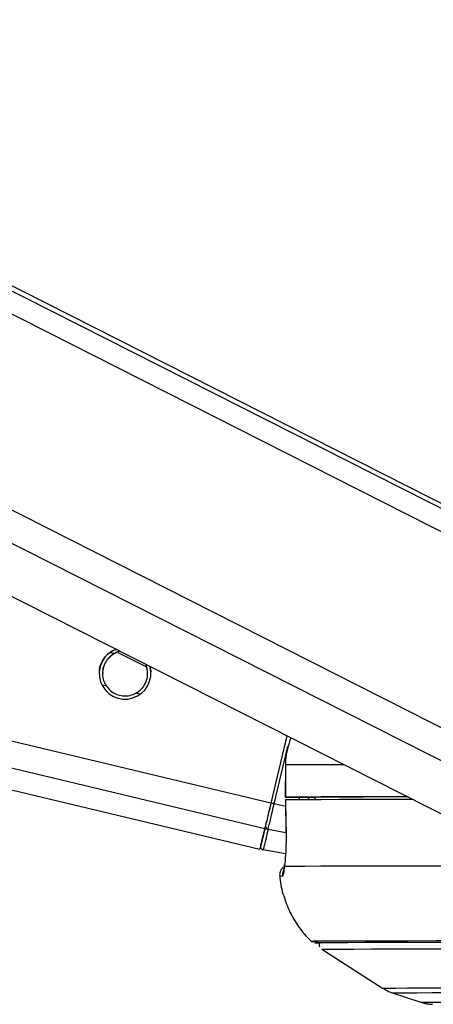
# Paper-space layout '3M DUO Surface Plate' of a CAD drawing. Header units: millimetres. Extents: x 10 to 10348, y 20 to 7979.
# Tile 90 of 117: x 8250 to 8289, y 3010 to 3102. Entities that reach past the tile are written whole.
import ezdxf

# ---------------------------------------------------------------- set-up
doc = ezdxf.new("R2010")
doc.units = ezdxf.units.MM

psp = doc.layouts.new('3M DUO Surface Plate')

# ---------------------------------------------------------------- linework, layer by layer
at = {"color": 7, "linetype": 'Continuous', "lineweight": 25}
for p, q in [((7984.157, 3182.73), (8292.149, 3026.67)), ((8302.994, 3050.073), (8040.175, 3183.243)), ((7624.286, 3179.447), (8272.79, 3024.64)), ((8259.559, 3042.955), (8262.237, 3041.605)), ((8275.309, 3035.204), (8273.814, 3028.942)), ((8275.309, 3035.203), (8273.814, 3028.942)), ((8275.158, 3032.49), (8275.154, 3029.49)), ((8275.158, 3032.49), (8275.168, 3032.491)), ((8275.168, 3032.491), (8275.163, 3029.491)), ((8276.154, 3029.488), (8277.893, 3029.485)), ((8277.893, 3029.489), (8277.897, 3029.253)), ((8275.171, 3029.24), (8275.214, 3026.155)), ((8275.183, 3029.241), (8275.178, 3029.241)), ((8275.22, 3026.153), (8275.211, 3026.155)), ((8275.176, 3024.201), (8273.101, 3024.583)), ((8278.535, 3015.333), (8284.184, 3011.71)), ((8285.103, 3011.274), (8287.764, 3010.406))]:
    psp.add_line(p, q, dxfattribs=at)
at = {"color": 8, "linetype": 'Continuous', "lineweight": 25}
for p, q in [((8299.33, 3027.97), (7993.729, 3182.818)), ((8300.827, 3030.287), (7999.692, 3182.872)), ((8304.923, 3046.456), (8035.059, 3183.196)), ((8304.601, 3048.774), (8039.235, 3183.234)), ((8273.242, 3026.546), (7632.411, 3179.521)), ((8273.814, 3028.942), (7642.632, 3179.613)), ((8259.23, 3042.845), (8258.846, 3042.937)), ((8258.509, 3039.826), (8258.106, 3039.922)), ((8261.662, 3039.073), (8261.261, 3039.169)), ((8274.121, 3028.869), (8275.396, 3034.207)), ((8277.403, 3029.239), (8277.25, 3029.486)), ((8277.894, 3029.453), (8277.861, 3029.485)), ((8275.18, 3028.616), (8274.121, 3028.869)), ((8275.213, 3026.164), (8273.553, 3026.486))]:
    psp.add_line(p, q, dxfattribs=at)
at = {"color": 8, "linetype": 'Continuous', "lineweight": 25, "flags": 128}
for points in [[(8280.625, 3032.51), (8280.189, 3032.509), (8278.488, 3032.505), (8277.08, 3032.501), (8275.972, 3032.496), (8275.168, 3032.491)], [(8284.184, 3011.71), (8284.253, 3011.714), (8284.654, 3011.72), (8285.409, 3011.725), (8286.513, 3011.73), (8287.961, 3011.734), (8289.745, 3011.738), (8291.855, 3011.741), (8294.28, 3011.743), (8297.006, 3011.745), (8300.018, 3011.746), (8303.3, 3011.746)], [(8285.103, 3011.274), (8285.171, 3011.279), (8285.566, 3011.284), (8286.31, 3011.29), (8287.398, 3011.294), (8288.826, 3011.299), (8290.585, 3011.302), (8292.665, 3011.305), (8295.056, 3011.307), (8297.743, 3011.309), (8300.713, 3011.31), (8303.949, 3011.31)], [(8287.764, 3010.406), (8287.789, 3010.408), (8288.098, 3010.414), (8288.758, 3010.419), (8289.766, 3010.424), (8291.116, 3010.428), (8292.8, 3010.432), (8294.809, 3010.435), (8297.13, 3010.437), (8299.751, 3010.439), (8302.657, 3010.44), (8305.831, 3010.44)]]:
    psp.add_lwpolyline(points, dxfattribs=at)
at = {"color": 7, "linetype": 'Continuous', "lineweight": 25, "flags": 128}
for points in [[(8275.163, 3029.491), (8275.157, 3029.49), (8275.196, 3029.49), (8275.279, 3029.49), (8275.401, 3029.489), (8275.557, 3029.489), (8275.741, 3029.488), (8275.943, 3029.488), (8276.154, 3029.488)], [(8286.532, 3029.517), (8284.437, 3029.515), (8282.172, 3029.512), (8280.185, 3029.509), (8278.484, 3029.505), (8277.076, 3029.501), (8275.968, 3029.496), (8275.163, 3029.491)], [(8286.545, 3029.51), (8286.18, 3029.51), (8284.226, 3029.507), (8282.494, 3029.504), (8280.99, 3029.501), (8279.719, 3029.497), (8278.686, 3029.493), (8277.893, 3029.489)], [(8273.814, 3028.942), (8273.731, 3028.592), (8273.648, 3028.247), (8273.568, 3027.911), (8273.492, 3027.591), (8273.42, 3027.29), (8273.354, 3027.013), (8273.294, 3026.764), (8273.242, 3026.546)], [(8273.814, 3028.942), (8273.739, 3028.628), (8273.666, 3028.319), (8273.594, 3028.02), (8273.526, 3027.733), (8273.461, 3027.464), (8273.402, 3027.216), (8273.349, 3026.993), (8273.303, 3026.798)], [(8273.553, 3026.486), (8273.604, 3026.702), (8273.663, 3026.95), (8273.729, 3027.226), (8273.801, 3027.525), (8273.877, 3027.844), (8273.956, 3028.177), (8274.038, 3028.52), (8274.121, 3028.869)], [(8287.025, 3029.267), (8286.925, 3029.267), (8284.41, 3029.265), (8282.159, 3029.262), (8280.184, 3029.259), (8278.492, 3029.255), (8277.09, 3029.251), (8275.984, 3029.246), (8275.178, 3029.241)], [(8275.178, 3029.241), (8275.205, 3027.241), (8275.22, 3026.153)], [(8272.863, 3024.948), (8272.87, 3024.979), (8272.891, 3025.068), (8272.927, 3025.217), (8272.976, 3025.423), (8273.038, 3025.686), (8273.114, 3026.004), (8273.202, 3026.375), (8273.303, 3026.798)], [(8273.242, 3026.546), (8273.048, 3025.728), (8272.906, 3025.13), (8272.819, 3024.765), (8272.79, 3024.64), (8272.819, 3024.76), (8272.837, 3024.836)], [(8273.553, 3026.486), (8273.449, 3026.051), (8273.358, 3025.67), (8273.281, 3025.342), (8273.216, 3025.072), (8273.166, 3024.86), (8273.13, 3024.707), (8273.108, 3024.615), (8273.101, 3024.583)], [(8275.069, 3023.039), (8275.074, 3023.203), (8275.076, 3023.216)], [(8290.786, 3023.069), (8287.699, 3023.067), (8284.909, 3023.065), (8282.431, 3023.062), (8280.276, 3023.059), (8278.454, 3023.055), (8276.975, 3023.05), (8275.845, 3023.045), (8275.069, 3023.039)], [(8298.061, 3016.107), (8295.191, 3016.107), (8292.033, 3016.106), (8289.154, 3016.104), (8286.569, 3016.102), (8284.29, 3016.099), (8282.329, 3016.095), (8280.696, 3016.091), (8279.397, 3016.087), (8278.439, 3016.081), (8277.827, 3016.075), (8277.565, 3016.069), (8277.652, 3016.062), (8278.09, 3016.055), (8278.172, 3016.054)], [(8298.861, 3015.963), (8295.419, 3015.963), (8292.245, 3015.962), (8289.356, 3015.96), (8286.767, 3015.958), (8284.49, 3015.955), (8282.537, 3015.951), (8280.917, 3015.947), (8279.638, 3015.942), (8278.708, 3015.937), (8278.13, 3015.931), (8277.907, 3015.924), (8278.04, 3015.917), (8278.395, 3015.911)], [(8298.925, 3015.963), (8295.487, 3015.963), (8292.317, 3015.962), (8289.432, 3015.96), (8286.846, 3015.958), (8284.572, 3015.955), (8282.621, 3015.951), (8281.003, 3015.947), (8279.726, 3015.942), (8278.797, 3015.936), (8278.22, 3015.931), (8277.997, 3015.924), (8278.131, 3015.917), (8278.405, 3015.912)], [(8278.535, 3015.333), (8278.537, 3015.334), (8278.758, 3015.34), (8279.331, 3015.346), (8280.254, 3015.352), (8281.521, 3015.357), (8283.126, 3015.361), (8285.062, 3015.364), (8287.319, 3015.367), (8289.886, 3015.37), (8292.749, 3015.371), (8295.895, 3015.372), (8299.307, 3015.373)]]:
    psp.add_lwpolyline(points, dxfattribs=at)
at = {"color": 7, "linetype": 'Continuous', "lineweight": 25}
for centre, radius, start, end in [((8260.245, 3041.01), 2.4, 110.38581, 15.87156), ((8259.804, 2969.243), 61.32, 76.49768, 76.79258), ((8273.581, 3026.764), 0.28, 173.13743, 264.23109), ((8273.155, 3024.878), 0.3, 166.574, 259.57403)]:
    psp.add_arc(centre, radius, start, end, dxfattribs=at)
at = {"color": 8, "linetype": 'Continuous', "lineweight": 25}
for centre, radius, start, end in [((8275.88, 3022.234), 1.003, 154.38852, 186.12272), ((8274.822, 3020.053), 2.075, 88.32228, 95.28237)]:
    psp.add_arc(centre, radius, start, end, dxfattribs=at)
psp.add_ellipse((8279.912, 3030.661), major_axis=(-2.378, 2.824), ratio=0.999929, start_param=1.194401, end_param=1.26352, dxfattribs=at)
at = {"color": 7, "linetype": 'Continuous', "lineweight": 25}
for points, knots in [([(8258.71, 3042.852), (8258.88, 3042.988), (8259.093, 3043.16), (8259.378, 3043.232), (8259.435, 3043.247)], [0, 0, 0, 0, 0.797727, 1, 1, 1, 1]), ([(8257.871, 3041.008), (8257.867, 3041.136), (8257.855, 3041.469), (8258.036, 3041.995), (8258.331, 3042.497), (8258.584, 3042.734), (8258.71, 3042.852)], [0, 0, 0, 0, 0.179663, 0.46736, 0.736019, 1, 1, 1, 1]), ([(8259.23, 3042.845), (8259.041, 3042.717), (8258.694, 3042.482), (8258.327, 3041.933), (8258.142, 3041.341), (8258.138, 3040.747), (8258.265, 3040.236), (8258.433, 3039.954), (8258.509, 3039.826)], [0, 0, 0, 0, 0.204636, 0.376335, 0.548834, 0.703363, 0.864285, 1, 1, 1, 1]), ([(8259.23, 3042.831), (8259.041, 3042.703), (8258.692, 3042.469), (8258.332, 3041.92), (8258.153, 3041.408), (8258.161, 3041.098), (8258.164, 3040.995)], [0, 0, 0, 0, 0.322305, 0.592733, 0.864421, 1, 1, 1, 1]), ([(8259.805, 3043.059), (8259.802, 3043.059), (8259.588, 3043.046), (8259.408, 3042.945), (8259.23, 3042.845)], [0, 0, 0, 0, 0.014282, 1, 1, 1, 1]), ([(8259.831, 3043.046), (8259.819, 3043.045), (8259.597, 3043.033), (8259.408, 3042.93), (8259.23, 3042.831)], [0, 0, 0, 0, 0.052795, 1, 1, 1, 1]), ([(8261.261, 3039.169), (8261.45, 3039.296), (8261.797, 3039.531), (8262.163, 3040.08), (8262.35, 3040.672), (8262.349, 3041.263), (8262.267, 3041.661), (8262.166, 3041.844), (8262.151, 3041.871)], [0, 0, 0, 0, 0.22948, 0.422024, 0.615466, 0.788755, 0.969214, 1, 1, 1, 1]), ([(8262.327, 3040.992), (8262.331, 3041.075), (8262.343, 3041.351), (8262.263, 3041.655), (8262.159, 3041.843), (8262.141, 3041.876)], [0, 0, 0, 0, 0.259993, 0.871242, 1, 1, 1, 1]), ([(8262.526, 3041.681), (8262.568, 3041.567), (8262.644, 3041.361), (8262.627, 3041.116), (8262.619, 3041.006)], [0, 0, 0, 0, 0.547496, 1, 1, 1, 1]), ([(8258.509, 3039.826), (8258.632, 3039.673), (8258.876, 3039.368), (8259.427, 3039.04), (8260.051, 3038.884), (8260.708, 3038.919), (8261.078, 3039.086), (8261.261, 3039.169)], [0, 0, 0, 0, 0.196452, 0.39265, 0.593358, 0.798818, 1, 1, 1, 1]), ([(8275.661, 3035.025), (8275.442, 3034.33), (8275.18, 3033.497), (8275.169, 3032.633), (8275.168, 3032.491)], [0, 0, 0, 0, 0.835455, 1, 1, 1, 1]), ([(8275.22, 3026.153), (8275.222, 3025.888), (8275.226, 3025.173), (8275.18, 3024.071), (8275.112, 3023.357), (8275.072, 3023.06), (8275.069, 3023.039)], [0, 0, 0, 0, 0.220493, 0.593656, 0.970348, 1, 1, 1, 1]), ([(8275.098, 3023.076), (8275.021, 3023.019), (8274.857, 3022.898), (8274.686, 3022.613), (8274.604, 3022.325), (8274.641, 3022.151), (8274.653, 3022.096)], [0, 0, 0, 0, 0.253751, 0.540377, 0.853008, 1, 1, 1, 1]), ([(8275.076, 3023.216), (8275.066, 3023.144), (8275.031, 3022.894), (8275.009, 3022.716), (8274.98, 3022.612), (8274.987, 3022.631), (8274.987, 3022.631)], [0, 0, 0, 0, 0.205758, 0.716475, 0.999987, 1, 1, 1, 1]), ([(8275.069, 3023.039), (8275.041, 3022.785), (8274.981, 3022.264), (8274.916, 3022.174), (8274.883, 3022.127)], [0, 0, 0, 0, 0.485349, 1, 1, 1, 1]), ([(8274.644, 3022.114), (8274.646, 3022.064), (8274.661, 3021.446), (8274.968, 3020.316), (8275.532, 3018.806), (8276.32, 3017.494), (8277.034, 3016.561), (8277.522, 3016.119), (8277.654, 3016.001)], [0, 0, 0, 0, 0.021633, 0.266277, 0.497286, 0.716241, 0.923741, 1, 1, 1, 1]), ([(8278.369, 3015.986), (8278.358, 3015.97), (8278.314, 3015.903), (8278.298, 3015.755), (8278.309, 3015.621), (8278.342, 3015.565), (8278.343, 3015.563)], [0, 0, 0, 0, 0.133145, 0.549033, 0.983521, 1, 1, 1, 1]), ([(8284.32, 3011.637), (8284.465, 3011.553), (8284.753, 3011.387), (8285.063, 3011.29), (8285.217, 3011.242)], [0, 0, 0, 0, 0.503236, 1, 1, 1, 1]), ([(8287.923, 3010.361), (8287.94, 3010.355), (8288.084, 3010.305), (8288.311, 3010.268), (8288.533, 3010.235), (8288.606, 3010.228), (8288.64, 3010.225)], [0, 0, 0, 0, 0.057869, 0.474966, 0.752506, 1, 1, 1, 1]), ([(8288.647, 3010.224), (8288.688, 3010.221), (8288.782, 3010.213), (8288.816, 3010.212), (8288.836, 3010.211)], [0, 0, 0, 0, 0.426732, 1, 1, 1, 1])]:
    psp.add_open_spline(points, degree=3, knots=knots, dxfattribs=at)

doc.saveas('drawing.dxf')
